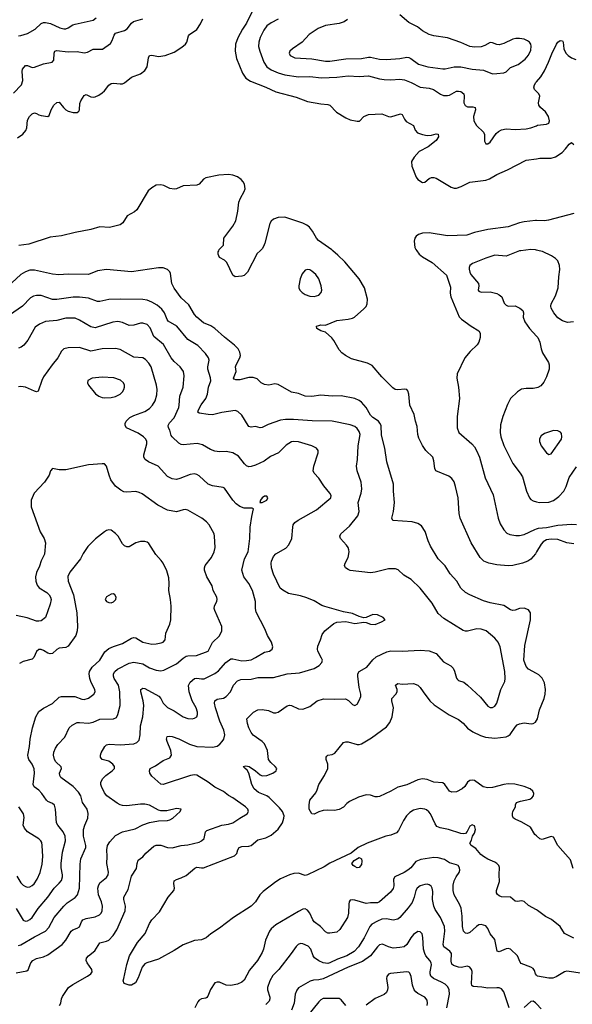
# Model space of a CAD drawing. Header units: inches. Extents: x 501419 to 657765, y 482282 to 547532.
# Tile 167 of 225: x 615420 to 620318, y 513321 to 522048. Entities that reach past the tile are written whole.
import ezdxf

# ---------------------------------------------------------------- set-up
doc = ezdxf.new("R2010")
doc.units = ezdxf.units.IN
doc.header["$MEASUREMENT"] = 0
for name, color, linetype in [('A6511', 7, 'Continuous'), ('A6512', 7, 'Continuous'), ('A6521', 7, 'Continuous'), ('A6522', 7, 'Continuous')]:
    doc.layers.add(name, color=color, linetype=linetype)

msp = doc.modelspace()

# ---------------------------------------------------------------- linework, layer by layer
at = {"layer": 'A6511', "color": 6}
for points, elevation in [([(617551.2, 520000), (617525.1, 519974.9), (617439.2, 519810), (617410, 519781.3), (617390, 519774.9), (617330, 519767.5), (617310, 519782.9), (617256.5, 519896.5), (617236, 519916), (617190, 519940.5), (617178, 519970), (617180, 519990), (617184.1, 520000)], 3300), ([(620000, 517331.2), (619990, 517314.1), (619950, 517265.8), (619924.6, 517250), (619874.9, 517230), (619790, 517208.8), (619750, 517207.4), (619650, 517215.9), (619578.9, 517230), (619534.1, 517250), (619500.4, 517280.4), (619420.7, 517410), (619325.2, 517630), (619315.5, 517670), (619305, 517810), (619283.6, 517910), (619270.5, 517950.5), (619250, 517980.5), (619222.8, 518002.8), (619108, 518050), (619098.8, 518070), (619090, 518138.7), (619080.1, 518170), (619019.1, 518230), (618990, 518274.8), (618958, 518338), (618947.9, 518370), (618942.4, 518442.4), (618927.4, 518490), (618917.1, 518550), (618879.1, 518630), (618868.8, 518728.8), (618859.2, 518759.2), (618850, 518769.1), (618831.9, 518771.9), (618770, 518766.6), (618749, 518770), (618725.7, 518785.7), (618630, 518881.5), (618543.9, 518983.9), (618502.2, 519002.2), (618360.6, 519040.6), (618307.2, 519070), (618274.8, 519094.8), (618250, 519122.2), (618205.4, 519205.4), (618186.7, 519226.8), (618130, 519278.9), (618090, 519291.5), (618054.3, 519310), (618051.8, 519330), (618070, 519338.7), (618090, 519343), (618130, 519341.2), (618230, 519382.4), (618330, 519393.4), (618370, 519403.6), (618387.4, 519412.6), (618470, 519483.9), (618490, 519507), (618499.7, 519530), (618501.3, 519570), (618476.1, 519670), (618430, 519751.8), (618300.3, 519900.3), (618240.7, 519960.7), (618194.4, 520000)], 3300), ([(618938.6, 520000), (618960.6, 519970), (618990, 519946.2), (619076.9, 519896.9), (619203, 519783), (619238.2, 519678.2), (619235.6, 519624.4), (619241.3, 519590), (619315.5, 519415.5), (619334.2, 519394.2), (619421.2, 519330), (619490, 519290.8), (619501.4, 519270), (619502.2, 519230), (619489, 519190), (619473.4, 519166.6), (619412.2, 519107.8), (619364.7, 519050), (619297.3, 518910), (619293.2, 518870), (619309.6, 518790), (619318.3, 518690), (619298, 518530), (619297.8, 518430), (619312.1, 518390), (619426.9, 518290), (619450, 518263.1), (619469.5, 518230), (619494.2, 518170), (619546.4, 517986.4), (619617.5, 517837.5), (619659.9, 517630), (619679, 517579), (619710, 517527.6), (619738.2, 517498.2), (619764.9, 517484.9), (619817.3, 517477.3), (619850, 517477.1), (619890, 517484.5), (619984.5, 517530), (620000, 517535.3)], 3300), ([(619861.8, 520000), (619850, 519998.7), (619730, 519952.6), (619630, 519959.6), (619550, 519935.6), (619432.1, 519887.9), (619410.3, 519869.7), (619402.1, 519850), (619402.4, 519837.6), (619408.7, 519810), (619419.5, 519790), (619486.5, 519710), (619489.2, 519690), (619483, 519650), (619490, 519640.4), (619510, 519633.9), (619590, 519636), (619650, 519619.8), (619670.1, 519610), (619691.7, 519590), (619714.4, 519534.4), (619730, 519516.9), (619750, 519509.1), (619810, 519512.2), (619852.4, 519492.4), (619878.4, 519470), (619884, 519450), (619883.2, 519410), (619895.8, 519370), (619937.7, 519310), (620000, 519243.3)], 3400), ([(620000, 516251.6), (619930, 516292.3), (619910, 516315.7), (619889.2, 516370), (619898.1, 516501.9), (619945.7, 516730), (619947.8, 516790), (619930, 516818.2), (619891.9, 516831.9), (619850, 516829.2), (619810, 516814.7), (619790, 516812.7), (619770, 516818.7), (619710, 516856.4), (619590, 516880.6), (619530, 516898.2), (619409.5, 516949.5), (619372.2, 516970), (619330, 517008.9), (619293.6, 517070), (619235.7, 517135.7), (619190, 517206.2), (619130, 517270.4), (619060.3, 517380.3), (619039, 517430), (619012.6, 517512.6), (618981.6, 517561.6), (618950, 517583), (618897, 517597), (618725.5, 517610), (618716.8, 517630), (618732.3, 517687.7), (618741, 517770), (618731.6, 517870), (618732.4, 517930), (618674.4, 518130), (618656, 518250), (618625.6, 518365.6), (618622.6, 518450), (618613.2, 518473.2), (618599.9, 518490), (618550, 518523.1), (618530, 518542.2), (618490, 518610), (618450, 518658.8), (618430, 518673.6), (618390, 518689.7), (618270, 518713.5), (618190, 518712.1), (618090, 518721.2), (618010, 518708.3), (617950, 518712), (617890, 518735.1), (617830, 518747.6), (617710, 518815.1), (617680.9, 518819.1), (617629.2, 518809.2), (617590, 518814.4), (617560.8, 518830), (617523.9, 518863.9), (617490, 518877.5), (617450, 518876.5), (617370, 518855.2), (617334.4, 518854.4), (617321.1, 518861.1), (617314.8, 518870), (617337.9, 518930), (617333.6, 518970), (617337.6, 518990), (617371.9, 519050), (617376.5, 519070), (617370, 519101.2), (617356.1, 519130), (617324.4, 519164.4), (617235.1, 519235.1), (617150, 519310.2), (617113.3, 519333.3), (617050, 519360.6), (616990, 519411.1), (616970, 519435.9), (616919.3, 519519.3), (616850, 519583.7), (616788.6, 519668.6), (616769.6, 519710), (616757.1, 519797.1), (616750, 519814.3), (616730, 519834.5), (616690, 519848.5), (616650, 519849.6), (616410, 519811.9), (616190, 519832.9), (616110, 519823), (616029.5, 519790.5), (615850, 519793.6), (615766.9, 519786.9), (615710, 519791.8), (615550, 519826.4), (615510, 519826.5), (615470, 519814.4), (615430.4, 519790), (615350, 519716.5)], 3400), ([(620000, 514157.9), (619930, 514197.3), (619891.4, 514231.4), (619870, 514238.3), (619830, 514232.8), (619810, 514234.7), (619770, 514270.4), (619690, 514275), (619670, 514281.7), (619654, 514294), (619644.5, 514310), (619644.6, 514330), (619671.7, 514410), (619668.9, 514470), (619673.3, 514533.3), (619666.8, 514550), (619648.8, 514568.8), (619630, 514582.2), (619570, 514606.1), (619530.6, 514630), (619506.4, 514650), (619461.5, 514701.5), (619420.5, 514730), (619409, 514750), (619424.1, 514775.9), (619432.8, 514810), (619450, 514839.1), (619459.7, 514870), (619455.1, 514895.1), (619450, 514903.1), (619435.6, 514910), (619428.8, 514911.2), (619410, 514899), (619386.5, 514853.5), (619370, 514834.8), (619350, 514831.2), (619330, 514834.5), (619221.6, 514870), (619145.6, 514885.6), (619118.3, 514898.3), (619102, 514922), (619059.8, 515010), (619047.1, 515027.1), (619024.9, 515044.9), (619010, 515051.9), (618970, 515056.3), (618910, 515042), (618878, 515022), (618848, 514992), (618821.9, 514950), (618778.3, 514861.7), (618758.2, 514841.8), (618710, 514819.8), (618665.5, 514810), (618499.3, 514750), (618421.1, 514710), (618358.7, 514661.3), (618170, 514573.1), (618119.2, 514540.8), (617970, 514467.1), (617950, 514462.9), (617890, 514482.5), (617850, 514481.4), (617810, 514469.3), (617730, 514432.1), (617690, 514407.3), (617577.7, 514322.3), (617549.2, 514290), (617509.4, 514230), (617470.1, 514190), (617316.2, 514090), (617190, 513994.5), (617114.3, 513945.7), (617073.2, 513910), (617030, 513891.6), (616970, 513886), (616870, 513847.5), (616790, 513796.9), (616650, 513719.9), (616546.5, 513690), (616530, 513679.9), (616504.2, 513650), (616470, 513556.4), (616445.7, 513510), (616409.8, 513489.8), (616389, 513490), (616346.2, 513506.2), (616338.2, 513530), (616341.7, 513550), (616370, 513673.8), (616394.5, 513750), (616464.3, 513870), (616531.6, 513950), (616570, 514036), (616590, 514069.5), (616658.7, 514141.3), (616734.9, 514270), (616786.5, 514330), (616791.9, 514350), (616787.1, 514392.9), (616790, 514416), (616810, 514428.4), (616850, 514441), (616896, 514464), (616970.9, 514529.1), (616990, 514535.3), (617030, 514529.3), (617050, 514530.9), (617322.3, 514637.7), (617343.7, 514656.3), (617352.9, 514690), (617364.8, 514710), (617390, 514720.2), (617450, 514722.6), (617470, 514729.4), (617530, 514777.3), (617602.4, 514797.6), (617650, 514820.3), (617710, 514873), (617747.6, 514930), (617761.5, 514970), (617763, 514990), (617749.2, 515030), (617722.3, 515062.3), (617630, 515153.6), (617608.9, 515168.9), (617537.8, 515197.7), (617498.2, 515230), (617476.8, 515270), (617450.4, 515370.4), (617435.7, 515395.7), (617417.1, 515410), (617401.8, 515430), (617424.2, 515435.8), (617452.2, 515430), (617510, 515391.1), (617550, 515354.3), (617570, 515345.3), (617608.9, 515350), (617663.9, 515370), (617693.7, 515390), (617696.6, 515403.4), (617697.8, 515410), (617685, 515430), (617644.2, 515464.2), (617625.2, 515490), (617615.7, 515570), (617589.6, 515629.6), (617570, 515651.6), (617487.7, 515707.7), (617470.9, 515730), (617451.5, 515770), (617438, 515810), (617434.3, 515850), (617492.8, 515910), (617530, 515930.1), (617570, 515934.7), (617624, 515924), (617670, 515905.4), (617690, 515903.8), (617710, 515910.5), (617790, 515965.4), (617810, 515971), (617830, 515968.4), (617890, 515938.9), (617930, 515938.3), (617990, 515959.9), (618055.6, 516010), (618112.6, 516027.4), (618210, 516024.6), (618308.2, 516028.2), (618334.8, 516014.8), (618370, 515977.3), (618391.4, 515968.6), (618410, 515980.2), (618430, 516013.8), (618442.3, 516050), (618442.4, 516070), (618427.6, 516130), (618416.3, 516230), (618418.1, 516250), (618428.2, 516270), (618497.8, 516310), (618550, 516374.8), (618579.6, 516400.4), (618675.2, 516444.8), (618710, 516455.2), (618810, 516451.3), (618970, 516461), (619050, 516453.1), (619110, 516430.6), (619176.3, 516356.3), (619239.6, 516319.6), (619260.9, 516300.9), (619274.9, 516274.9), (619290, 516212.8), (619300.5, 516200.5), (619310, 516192.3), (619354.8, 516174.8), (619390, 516150.1), (619503, 516043), (619570, 515963.1), (619590, 515952.3), (619610, 515951.9), (619630, 515962.4), (619647.8, 515990), (619684.8, 516110), (619718.4, 516181.6), (619723.7, 516210), (619718.2, 516270), (619678.4, 516490), (619661.6, 516530), (619630, 516566.8), (619553.3, 516630), (619510, 516647.3), (619470, 516647.6), (619390, 516626.8), (619370, 516627.6), (619350, 516635), (619179.4, 516739.4), (619130, 516786), (619077, 516877), (618969.5, 517010), (618890, 517087.5), (618825.2, 517125.2), (618772.8, 517172.8), (618750, 517179.6), (618690, 517179.7), (618570, 517151), (618530, 517146.5), (618350, 517166.3), (618330, 517173.9), (618308.1, 517190), (618299.9, 517210), (618304.6, 517230), (618330, 517281.5), (618338.9, 517330), (618337.9, 517350), (618331.1, 517370), (618317, 517390), (618263.7, 517450), (618258.2, 517470), (618265.3, 517490), (618342.5, 517557.5), (618418, 517650), (618429.2, 517690), (618420.2, 517770), (618445.3, 517850), (618450.9, 517890), (618446.2, 517950), (618411.6, 518050), (618404.6, 518090), (618414.5, 518150), (618418.7, 518270), (618437.3, 518370), (618430, 518397.6), (618410, 518424.6), (618390, 518441.2), (618350, 518458.2), (618190, 518488.2), (618011, 518491), (617845.2, 518505.2), (617774.8, 518505.2), (617730, 518498.7), (617620.9, 518459.1), (617570, 518433.5), (617550, 518430.4), (617510, 518442), (617470, 518436.6), (617450, 518442.5), (617443.4, 518450), (617390, 518544), (617354.3, 518574.3), (617330, 518583), (617210, 518567.3), (617130, 518546.8), (617090, 518547.3), (617010, 518559.6), (616999.9, 518570), (617003.8, 518590), (617027, 518633), (617070, 518690.1), (617085, 518730), (617093.5, 518790), (617113, 518847), (617112.2, 518872.2), (617087.6, 518950), (617087.8, 518972.2), (617099.3, 519030), (617094.5, 519050), (617067.1, 519090), (616998.9, 519158.9), (616910, 519214.5), (616812.1, 519332.1), (616736.6, 519376.6), (616726.2, 519390), (616703, 519450), (616681, 519481), (616637.3, 519517.3), (616590, 519545.4), (616550, 519560.6), (616510, 519567.5), (616310, 519570.8), (616210, 519567.4), (616130, 519549.3), (616110, 519551.1), (616030, 519579.3), (615950, 519589.8), (615892.3, 519587.7), (615750, 519569.2), (615710, 519568.1), (615610, 519601.8), (615570, 519604.6), (615542.4, 519597.6), (615516.7, 519583.3), (615446.1, 519510), (615330, 519429.2)], 3500), ([(615773.3, 513310), (615784.2, 513330), (615790.4, 513370), (615798.1, 513390), (615851.9, 513470), (615890, 513497.9), (616019.9, 513570), (616048.9, 513591.1), (616061.3, 513610), (616059.2, 513630), (616017.7, 513690), (616009.9, 513710), (616013.1, 513730), (616028.7, 513750), (616085.7, 513794.3), (616130, 513866.9), (616190, 513880.7), (616210, 513890.6), (616247.9, 513930), (616280.3, 513979.8), (616355.9, 514150), (616357.6, 514190), (616341.6, 514250), (616342.1, 514270), (616380.7, 514339.3), (616410, 514456.6), (616454.4, 514525.6), (616459.8, 514570), (616470, 514598.2), (616510.8, 514629.2), (616538.9, 514661.1), (616610, 514721.2), (616630, 514730.3), (616670, 514731.1), (616730, 514710.5), (616770, 514707.7), (616850, 514727.5), (616910, 514734.6), (617010, 514759.2), (617031.9, 514770), (617054.4, 514790), (617067.6, 514850), (617079.3, 514860.7), (617210, 514909.1), (617270, 514916.7), (617310, 514928.6), (617370, 514971.5), (617435.1, 515010), (617446.6, 515030), (617440.5, 515050), (617420.5, 515070), (617310, 515150), (617270, 515172.9), (617226.9, 515206.9), (617150, 515245.7), (617090.8, 515290), (616990, 515352.3), (616970, 515356.1), (616934.3, 515350), (616690, 515268.8), (616670, 515271.3), (616590, 515342), (616573.7, 515370), (616569.4, 515390.6), (616575, 515410), (616624.9, 515435.1), (616690, 515481.8), (616750, 515504.6), (616766.1, 515530), (616759.6, 515570), (616726.7, 515650), (616722.2, 515670), (616726.3, 515693.7), (616750, 515698.8), (616770, 515695.9), (616830, 515674), (616925.9, 515625.9), (616990, 515606.5), (617130, 515599.8), (617170, 515608.6), (617193.7, 515626.2), (617214.8, 515650), (617227.7, 515672.3), (617236.8, 515710), (617230, 515750), (617194.7, 515830), (617155, 515950), (617145.7, 515990), (617149.5, 516010), (617170, 516024.8), (617224.8, 516035.2), (617251, 516050), (617289.2, 516090), (617314.6, 516150), (617350, 516187.9), (617380, 516199.9), (617470, 516201.7), (617530, 516216.7), (617670, 516216.3), (617790, 516249.8), (617899.9, 516260.1), (618030, 516297.4), (618075.4, 516324.6), (618099, 516350), (618102.2, 516370), (618096.1, 516390), (618063.4, 516450), (618058.8, 516470), (618063.3, 516496.7), (618086.7, 516550), (618101.4, 516598.6), (618124.6, 516630), (618203.8, 516696.2), (618230, 516707.5), (618310, 516714.8), (618390, 516696.6), (618470, 516708.2), (618490, 516705), (618530, 516688.9), (618570, 516687.7), (618627, 516710), (618657.7, 516730), (618640.4, 516750), (618590, 516771.6), (618550, 516775.5), (618490, 516748.7), (618470, 516745.1), (618430, 516756.8), (618370, 516784), (618290, 516800.8), (618125.6, 516845.6), (618097, 516857), (618030, 516896.6), (617963.7, 516923.7), (617910, 516942.5), (617802.1, 516962), (617751.2, 516991.2), (617729.7, 517009.7), (617670, 517133.4), (617650.6, 517190), (617647.3, 517230), (617651.1, 517250), (617668.3, 517290), (617690, 517313.5), (617777.6, 517362.4), (617805.9, 517394.1), (617831.1, 517450), (617839.4, 517550), (617844.6, 517570), (617857.1, 517590), (617887, 517613), (618050, 517702.6), (618176.4, 517810), (618179.1, 517830), (618169.5, 517850), (618115.2, 517915.2), (618070, 517984.6), (618031.2, 518030), (618022.1, 518050), (618027.4, 518090), (618066.2, 518210), (618065.3, 518230), (618050.5, 518250), (618010.4, 518270.4), (617890, 518306.1), (617850, 518310.6), (617830, 518307.1), (617782, 518278), (617712.5, 518207.5), (617642.4, 518177.6), (617586.5, 518133.5), (617510, 518098.5), (617470, 518086.5), (617450, 518085.5), (617430, 518092.7), (617412.4, 518110), (617360.1, 518180.1), (617310, 518208.1), (617250, 518220.1), (617190, 518219), (617150, 518223.4), (617110, 518238.1), (617039.1, 518279.1), (616992.7, 518292.7), (616870, 518279.6), (616850, 518282.4), (616830, 518294.3), (616771.1, 518350), (616762.8, 518362.8), (616750.3, 518410), (616739.5, 518430), (616736.9, 518450), (616746.6, 518473.4), (616790, 518519.2), (616829.3, 518610), (616834.3, 518630), (616838.4, 518710), (616868.5, 518790), (616877.1, 518890), (616871, 518930), (616843.5, 518970), (616790, 519017), (616760.9, 519050), (616695.5, 519170), (616610, 519240.7), (616577.4, 519317.4), (616550, 519345.6), (616510, 519358.4), (616490, 519357.4), (616430, 519339.1), (616390, 519336.7), (616330, 519364.9), (616290, 519372.5), (616246.6, 519366.6), (616090, 519317.9), (616050, 519325.6), (615950, 519386), (615910, 519401.4), (615830, 519402.6), (615750, 519381.7), (615647.7, 519372.3), (615595.9, 519350), (615558.3, 519321.7), (615491.4, 519208.6), (615455.6, 519164.4), (615433.3, 519146.7), (615410, 519137.4)], 3600), ([(615390, 513599.4), (615481.9, 513618.1), (615493.8, 513626.2), (615519, 513690), (615537.1, 513710), (615570, 513727.2), (615630, 513743.1), (615670, 513760.9), (615795.3, 513850), (615830, 513890), (615876.7, 513970), (615890, 513982.2), (615930, 513996.6), (615950, 514008.8), (615967.4, 514052.6), (615979.6, 514070), (616010, 514082.4), (616090, 514095.2), (616127.4, 514112.6), (616142.7, 514130), (616151.3, 514148.7), (616155, 514190), (616143.8, 514230), (616117.8, 514290), (616113.8, 514350), (616117.1, 514370), (616130, 514398.2), (616190, 514444.7), (616205, 514470), (616208.3, 514491.7), (616193.2, 514570), (616195.9, 514630), (616192.1, 514690), (616199.3, 514730), (616217.8, 514762.2), (616270, 514815.8), (616330, 514849.1), (616444.5, 514875.6), (616510, 514912.2), (616570, 514932.9), (616650, 514948.4), (616730, 514950.1), (616750, 514954.6), (616778.2, 514970), (616842.8, 515030), (616849.6, 515050), (616810, 515056.7), (616723.2, 515036.8), (616670, 515035.1), (616650, 515040.8), (616570, 515085.5), (616530, 515094.8), (616490, 515094.7), (616370, 515079), (616330, 515081.7), (616310, 515087.7), (616282.6, 515102.6), (616192.4, 515170), (616170, 515195.9), (616144.4, 515250), (616139, 515270), (616139.9, 515290), (616156.5, 515323.5), (616182.6, 515350), (616240.2, 515390), (616260.6, 515410), (616260.6, 515430), (616245.9, 515450), (616210, 515475.6), (616151.6, 515491.6), (616136.3, 515510), (616135.9, 515530), (616142.2, 515550), (616174.7, 515605.3), (616190, 515619.4), (616213, 515627), (616310, 515621.5), (616430.1, 515629.9), (616459.1, 515640.9), (616477.4, 515662.6), (616487.3, 515710), (616491.3, 515790), (616512.3, 515870), (616519, 515970), (616514.4, 516010), (616492.1, 516090), (616494.8, 516110), (616510, 516122.9), (616530, 516119.4), (616652.4, 516052.4), (616671.9, 516031.9), (616692.8, 515990), (616730, 515952.9), (616790, 515921.6), (616870, 515869.6), (616910, 515855.3), (616947.4, 515852.6), (616970, 515856.4), (616990, 515870.2), (616996.9, 515890), (616996.5, 515910), (616983.1, 515950), (616949.8, 516010), (616920.9, 516090), (616914.5, 516145.5), (616930, 516174.9), (616970, 516208), (616990, 516211.7), (617030, 516205), (617053.4, 516206.6), (617148.3, 516251.6), (617182.2, 516277.8), (617245.5, 516350), (617290, 516381.8), (617310, 516384.2), (617390, 516365.7), (617430, 516367.2), (617470, 516375.5), (617510, 516393.7), (617590, 516443.4), (617633.5, 516450), (617657.3, 516470), (617662.5, 516490), (617652.2, 516530), (617616.6, 516590), (617592, 516650), (617517.1, 516797.1), (617509.4, 516830), (617508.3, 516890), (617483.3, 516990), (617451.2, 517050), (617406.2, 517110), (617387.9, 517170), (617412.5, 517270), (617445, 517330), (617458.5, 517450), (617462.1, 517550), (617476.3, 517643.7), (617493.1, 517713.1), (617479.3, 517719.3), (617410, 517719.4), (617370, 517734.4), (617338.1, 517758.1), (617310, 517788), (617235.4, 517895.4), (617222.3, 517902.3), (617130, 517916), (617090.5, 517930.5), (617010, 518006.1), (616990, 518018.1), (616970, 518022.9), (616930, 518017.6), (616839.5, 517980.5), (616810, 517972.9), (616770, 517977), (616730, 518000.3), (616646.5, 518090), (616561.2, 518130), (616531.9, 518150), (616521, 518170), (616519.6, 518190), (616545.7, 518290), (616546.2, 518310), (616538.2, 518330), (616518.2, 518350), (616470, 518382.1), (616367.2, 518430), (616354.2, 518450), (616355.6, 518470), (616364, 518490), (616396.9, 518523.1), (616430, 518539.8), (616530, 518575.4), (616570, 518601.5), (616597.5, 518630), (616620.9, 518670), (616636, 518724), (616638, 518770), (616632.5, 518810), (616585.4, 518970), (616564.9, 519004.9), (616536.2, 519036.2), (616510, 519050.9), (616430, 519055.9), (616310, 519123.5), (616270, 519134.9), (616150, 519130), (616050, 519111.1), (615950, 519141), (615850, 519139.3), (615811, 519130), (615790.6, 519110), (615757.9, 519050), (615707.5, 518990), (615630, 518882.4), (615614.8, 518850), (615584.8, 518755.2), (615570, 518750.6), (615550, 518754.1), (615470, 518790.5), (615430, 518797.4), (615410, 518793.4)], 3700), ([(620000, 518785.8), (619970, 518779.7), (619910, 518778.7), (619868.3, 518771.7), (619830.9, 518749.1), (619770.8, 518689.2), (619741.9, 518638.1), (619701.2, 518530), (619681.9, 518458.1), (619679.5, 518390), (619683.2, 518350), (619710, 518275), (619790, 518112.8), (619854.7, 518030), (619875.7, 517995.7), (619910.8, 517870), (619938.2, 517810), (619950, 517796.2), (619970, 517783.6), (620000, 517775.5)], 3400), ([(615410, 513842.2), (615430, 513847.2), (615550, 513918.7), (615650, 513970), (615678, 514002), (615725.3, 514090), (615810, 514190), (615840.5, 514219.5), (615912.8, 514267.2), (615933.2, 514290), (615950.5, 514350), (615956.4, 514563.6), (615962.3, 514610), (616005.1, 514710), (616004.8, 514730), (615986.8, 514810), (615986.4, 514870), (615996.7, 514910), (616022.3, 514970), (616026.6, 515013.4), (616016.9, 515050), (615976.9, 515110), (615960.6, 515170), (615942.4, 515202.4), (615892.9, 515250), (615785.3, 515330), (615774.1, 515350), (615773.6, 515370), (615789.9, 515410), (615786.7, 515426.7), (615740.6, 515470), (615729.2, 515490), (615719.8, 515530), (615722.9, 515557.1), (615735.7, 515590), (615757.5, 515622.5), (615819.8, 515690), (615857.4, 515770), (615884.8, 515795.2), (615930, 515817.6), (615950, 515820), (616030, 515813.7), (616070, 515822.4), (616130, 515847.8), (616249.9, 515850.1), (616276.5, 515863.5), (616289, 515891), (616310, 515970), (616308.4, 516090), (616295.1, 516150), (616257.4, 516210), (616250, 516230), (616251.9, 516250), (616263.5, 516270), (616287.6, 516290), (616390, 516344), (616430, 516353.2), (616510, 516339.3), (616570, 516302.7), (616630, 516283.1), (616670, 516278), (616696.4, 516283.6), (616810, 516340), (616869, 516390), (616894.7, 516405.3), (616910, 516410.9), (616987.7, 516412.3), (617088.8, 516451.2), (617130, 516528.1), (617190, 516585.5), (617210.3, 516630), (617210.9, 516670), (617149.6, 516810), (617144.9, 516830), (617147.3, 516850), (617166, 516894), (617169.2, 516910), (617165.6, 516930), (617133.8, 516990), (617124.3, 517030), (617079.5, 517110), (617058.8, 517170), (617056.8, 517190), (617063, 517210), (617119.3, 517280.7), (617143.3, 517330), (617153.4, 517370), (617147.4, 517470), (617142.3, 517490), (617098.3, 517570), (617075.8, 517595.8), (617033.4, 517630), (616910, 517701.5), (616890, 517705.1), (616870, 517702.6), (616810, 517686.8), (616730, 517700.9), (616643.6, 517743.6), (616504.3, 517844.3), (616478.5, 517858.5), (616450, 517865.7), (616370, 517858.9), (616343.9, 517863.9), (616316.5, 517876.5), (616270, 517913.1), (616228.8, 517968.8), (616211.5, 518010), (616189.9, 518089.9), (616170, 518109.9), (616150, 518112.7), (616030, 518101.5), (615830, 518058.8), (615770, 518057), (615710, 518068.6), (615692.4, 518050), (615679.8, 518010), (615640.9, 517950), (615547.6, 517850), (615522.6, 517790), (615521.8, 517730), (615602.3, 517510), (615635.5, 517450), (615648.4, 517410), (615638.5, 517310), (615609.7, 517250.3), (615596.5, 517203.5), (615570, 517147.3), (615561.3, 517110), (615562.1, 517070), (615575.5, 517035.5), (615592.7, 517012.7), (615659.5, 516970), (615682.1, 516950), (615693.9, 516930), (615697.5, 516910), (615690, 516868.5), (615649.2, 516750.8), (615610, 516720.8), (615590, 516715.6), (615570, 516717.6), (615485.5, 516745.5), (615390, 516766)], 3800), ([(615388.3, 514170), (615450, 514065.9), (615470, 514056.8), (615490, 514060.6), (615510, 514071.3), (615530, 514090.4), (615583.2, 514170), (615668, 514270), (615724.1, 514350), (615770, 514393.7), (615790, 514419.5), (615800.1, 514450), (615800.3, 514470), (615787.3, 514530), (615787, 514570), (615798.9, 514670), (615824.9, 514770), (615821.4, 514810), (615806.1, 514850), (615757.1, 514910), (615747.4, 514930), (615737.9, 515050), (615727.2, 515087.2), (615710, 515102.2), (615670, 515119.4), (615657.2, 515130), (615617, 515190), (615590, 515218.1), (615549.2, 515249.2), (615538.1, 515270), (615552.4, 515370), (615548.8, 515408.8), (615530.6, 515450), (615501.4, 515490), (615493.6, 515510), (615492.7, 515530), (615507.1, 515607.1), (615512.8, 515670), (615534, 515770), (615562.9, 515870), (615590, 515916.1), (615630, 515946.7), (615710, 515987.4), (615770, 516043), (615790, 516049), (615908.5, 516048.5), (615970, 516024.8), (615990, 516022.5), (616030, 516035.1), (616078, 516070), (616087.6, 516090), (616086.8, 516110), (616053.7, 516173.7), (616040.2, 516210), (616035.3, 516250), (616039.1, 516270), (616063.6, 516310), (616129.6, 516370.4), (616175.5, 516444.5), (616210, 516475.2), (616250, 516493.4), (616330, 516519.1), (616410, 516566.5), (616430, 516572.8), (616450, 516569.3), (616511, 516530), (616590, 516514.3), (616630, 516515.9), (616673.8, 516526.2), (616690, 516532), (616708, 516550), (616714.3, 516610), (616750.5, 516690), (616760.2, 516730), (616760.9, 516850), (616755.7, 516910), (616741.2, 516990), (616745.4, 517050), (616741.7, 517101.7), (616723.4, 517163.4), (616690.3, 517230.3), (616674.4, 517254.4), (616626.3, 517306.3), (616564.9, 517404.9), (616550, 517416.9), (616530, 517423.9), (616490, 517424.4), (616450, 517410.4), (616390, 517375.3), (616370, 517375.9), (616350, 517385), (616330, 517401.9), (616291.7, 517470), (616270, 517495.3), (616230, 517522.3), (616210, 517526.4), (616190, 517521.6), (616170, 517509.9), (616092.4, 517447.6), (616022.6, 517377.4), (615982.4, 517317.6), (615958.2, 517270), (615863.4, 517150), (615847.9, 517112.1), (615849.1, 517070), (615895.3, 516950), (615927.7, 516790), (615931.4, 516670), (615928.5, 516630), (615918.3, 516590), (615850, 516494.5), (615830, 516482.1), (615770, 516477.4), (615750, 516466.7), (615710, 516431), (615690, 516426.2), (615670, 516431.8), (615630, 516457.6), (615610, 516464.9), (615590, 516464.5), (615570, 516449.1), (615544.2, 516395.8), (615530, 516381.5), (615450, 516360.5), (615417.2, 516342.8)], 3900), ([(620000, 514813.8), (619986.3, 514826.3), (619946.7, 514890), (619870, 514934.5), (619810, 514961.9), (619794.9, 514974.9), (619788.1, 514990), (619786.4, 515013.6), (619790.9, 515030), (619814.2, 515070), (619814.2, 515090), (619824.2, 515110), (619857.9, 515122.1), (619939.9, 515140.1), (619957.7, 515150), (619975, 515170), (619977.4, 515190), (619968.2, 515210), (619944.7, 515230), (619892.1, 515252.1), (619808.9, 515271.1), (619750, 515275.7), (619709.8, 515270.2), (619610, 515242.3), (619570, 515238.2), (619528.3, 515248.3), (619450, 515303.7), (619430, 515308.3), (619410, 515304.6), (619390.2, 515290), (619363.9, 515250), (619341.5, 515230), (619290, 515205.3), (619250, 515200.1), (619229.7, 515209.7), (619187.9, 515267.9), (619170, 515283.2), (619090.8, 515290.8), (619030, 515314.6), (618990, 515319.3), (618950, 515310.6), (618850, 515265.8), (618770, 515246.7), (618708.1, 515210), (618610, 515163.4), (618590, 515158.5), (618570, 515160.6), (618530, 515174.7), (618490, 515178.9), (618422.7, 515157.3), (618341.6, 515118.4), (618319, 515101), (618290, 515069.4), (618250, 515046.8), (618210, 515038.4), (618150, 515042.6), (618110, 515039.3), (618070, 515026.2), (618030, 515004.8), (618010, 515008), (617986.7, 515050), (617984.5, 515090), (617989.9, 515130), (618043.3, 515196.7), (618057, 515223), (618071.7, 515270), (618121.7, 515350), (618149.9, 515410), (618151.7, 515450), (618136.8, 515490), (618136.2, 515510), (618140.9, 515519.1), (618150, 515527.9), (618190, 515535.5), (618212.8, 515547.2), (618290, 515641.8), (618310, 515648.4), (618330, 515647.2), (618410, 515623.8), (618430, 515624.2), (618450, 515631), (618536.9, 515683.1), (618670, 515779.3), (618700.2, 515819.8), (618720.1, 515870), (618732, 515950), (618717.1, 516010), (618718.3, 516030), (618754.5, 516070), (618764.7, 516090), (618765.8, 516110), (618749.9, 516150), (618770, 516164.4), (618810, 516158.5), (618910, 516163.6), (618950, 516150.5), (618970.1, 516130), (618994.7, 516090), (619056.1, 516010), (619094, 515974), (619227.1, 515887.1), (619310, 515844.6), (619350, 515811.9), (619389.1, 515769.1), (619434.9, 515734.9), (619502.6, 515702.6), (619547.4, 515687.4), (619630, 515680.7), (619730, 515691.3), (619750, 515699.9), (619766.2, 515713.8), (619810, 515777.4), (619830, 515797), (619850, 515808.3), (619890, 515814.5), (619954.2, 515805.8), (619971.2, 515808.8), (619990, 515821.5), (620000, 515836.4)], 3400), ([(615395.4, 514455.4), (615430, 514397.3), (615450, 514376.3), (615470, 514364.1), (615490, 514358.7), (615510, 514361.2), (615530, 514372.6), (615546.9, 514390), (615574.2, 514430), (615600.5, 514490), (615617.8, 514562.2), (615624.1, 514630), (615620.2, 514730), (615615.1, 514755.1), (615607.6, 514770), (615588.3, 514788.3), (615490, 514849.5), (615462.2, 514882.2), (615451.1, 514910), (615458, 514978), (615452.4, 515010), (615413, 515070)], 4000), ([(620000, 513580.2), (619990.4, 513590), (619982.1, 513622.1), (619970, 513639.1), (619950, 513650.8), (619863.8, 513683.8), (619854.3, 513694.3), (619831, 513751), (619770, 513809.9), (619750, 513816.5), (619730, 513813.4), (619670, 513784.8), (619652, 513792), (619630, 513895.8), (619590, 513945), (619570, 513994.2), (619550, 514015.4), (619510, 514027.8), (619490, 514024.3), (619468, 514012), (619410, 513958.3), (619390, 513949.6), (619370, 513952.9), (619353.6, 513970), (619343.1, 514010), (619342.2, 514102.2), (619332.5, 514172.5), (619317.8, 514210), (619270, 514290), (619261, 514330), (619262.5, 514377.5), (619270, 514415.9), (619288.1, 514451.9), (619316, 514490), (619320.9, 514510), (619317.9, 514530), (619304.6, 514550), (619290, 514558.4), (619230, 514575.1), (619183.9, 514603.9), (619130, 514619.3), (619090, 514622.6), (618975.2, 514604.8), (618930, 514586.9), (618885.3, 514530), (618861, 514510), (618828.6, 514490), (618743.6, 514450), (618733.5, 514430), (618735.8, 514370), (618730, 514347), (618705, 514315), (618610, 514227.9), (618590, 514220.1), (618530, 514221.4), (618490, 514215.9), (618390, 514245.4), (618370, 514248.3), (618350, 514244.6), (618340.7, 514230), (618336.1, 514210), (618333.8, 514130), (618326, 514090), (618257.1, 513982.9), (618230, 513961.8), (618170, 513951.3), (618150, 513952.8), (618130, 513962.7), (618085.6, 514010), (618031.2, 514051.1), (618017.4, 514070), (617990, 514130), (617970, 514155.9), (617950, 514166.5), (617930, 514164.2), (617890, 514144.3), (617690, 514024.2), (617649, 513991), (617633.3, 513970), (617597.2, 513890), (617581.4, 513810), (617570, 513779.9), (617526.1, 513710), (617456.4, 513623.6), (617410, 513535), (617390, 513516), (617350, 513500.3), (617290, 513488.5), (617250, 513491.8), (617190, 513516), (617170, 513518.6), (617150, 513510.4), (617110, 513450.8), (617087.3, 513392.7), (617078.5, 513381.5), (617070, 513374.9), (617030, 513369.9), (617010, 513358.8), (616997.4, 513342.6), (616971.2, 513290)], 3600), ([(619756.8, 513290), (619711.5, 513431.5), (619690, 513459.3), (619670, 513466.7), (619650, 513467.5), (619570, 513463.2), (619514.3, 513474.3), (619439.7, 513479.7), (619428.3, 513488.3), (619425.2, 513505.2), (619430.4, 513610.4), (619424, 513630), (619410, 513649.4), (619390, 513658.3), (619332.7, 513647.3), (619310, 513649.2), (619265.3, 513665.3), (619250, 513677.5), (619244.1, 513704.1), (619246.6, 513770), (619231.9, 513791.9), (619180.4, 513830), (619172.4, 513850), (619187.5, 513970), (619184.2, 514010), (619149.4, 514090), (619102.2, 514162.2), (619089.3, 514190), (619077.8, 514250), (619082.1, 514322.1), (619076.7, 514350), (619066.9, 514366.9), (619050, 514381.3), (619030, 514385.8), (619010, 514383.5), (618969.9, 514370.1), (618941.4, 514350), (618929.4, 514330), (618917.5, 514270), (618897.4, 514222.6), (618864.3, 514175.7), (618790, 514090.2), (618770, 514076.8), (618730, 514067.1), (618670, 514077.5), (618630, 514075.7), (618590, 514058.8), (618541.8, 514030), (618524.2, 514010), (618473.4, 513910), (618423.4, 513830), (618385.3, 513790), (618320.5, 513750), (618237.6, 513722.4), (618170, 513687.9), (618150, 513683.8), (618110, 513689), (618070, 513706.1), (618033.3, 513733.3), (618022.3, 513750), (618000.5, 513810), (617976.8, 513836.8), (617930, 513858.4), (617910, 513859.2), (617888.7, 513851.3), (617870, 513833.7), (617826.1, 513770), (617717.1, 513630), (617663.8, 513576.2), (617636.6, 513530), (617616.7, 513470), (617617.2, 513450), (617635.5, 513384.5), (617637.2, 513370), (617631.8, 513348.2), (617600.7, 513319.3)], 3700), ([(619205.8, 513290), (619229.6, 513410), (619227.4, 513450), (619214.9, 513474.9), (619190, 513498.6), (619158.2, 513518.2), (619088.4, 513548.4), (619064.5, 513570), (619057, 513590), (619057, 513610), (619069.1, 513670), (619066.9, 513690), (619055.4, 513710), (619020.2, 513750), (619009.6, 513770), (619000, 513810), (618994.1, 513914.1), (618986.8, 513946.8), (618970, 513964.4), (618950, 513965.8), (618910, 513939.4), (618885.5, 513910), (618850.6, 513850), (618828.2, 513831.8), (618790, 513823.2), (618730, 513819), (618690, 513829.9), (618635.3, 513855.3), (618610, 513849.3), (618590, 513831.1), (618528.9, 513751.1), (618458.4, 513701.6), (618330.7, 513650.7), (618110, 513547.2), (618070, 513538.5), (618024.3, 513535.7), (617993, 513527), (617891.8, 513468.2), (617875.1, 513444.9), (617861.7, 513410), (617853.5, 513330), (617830, 513269.6)], 3800), ([(619030.4, 513310), (619033.4, 513330), (619030, 513357.6), (619010, 513384), (618950, 513416), (618930, 513431.4), (618916.7, 513450), (618900.5, 513490), (618888.9, 513568.9), (618877.9, 513597.9), (618870, 513606.1), (618850, 513608.6), (618706, 513594), (618690, 513588.4), (618672.7, 513567.3), (618671.2, 513550), (618682.1, 513470), (618680.5, 513450), (618670, 513424.5), (618650, 513406.8), (618570, 513372.7), (618490, 513313.7)], 3900), ([(618310, 513309.4), (618270, 513361.1), (618251.4, 513371.4), (618233.8, 513373.8), (618110, 513371.3), (618090, 513360.9), (618070, 513342.7), (617970, 513217.8)], 3900), ([(620000, 513324.4), (619990, 513335.1), (619970, 513347.7), (619950, 513345.6), (619890, 513292.3)], 3700)]:
    msp.add_lwpolyline(points, dxfattribs=dict(at, elevation=elevation))
for points, elevation in [([(617970, 519834.2), (617950, 519828.6), (617924.3, 519795.7), (617905.4, 519750), (617893.3, 519690), (617894, 519670), (617902.7, 519650), (617923.1, 519630), (617950, 519612.7), (617990, 519597), (618030, 519595.3), (618070, 519607.4), (618092.4, 519630), (618098.2, 519650), (618092.4, 519690), (618071.9, 519751.9), (618044.2, 519790), (618010, 519819.5), (617990, 519830.3)], 3400), ([(616150, 518880.5), (616061.1, 518870), (616024, 518850), (616021, 518830), (616029.6, 518810), (616092.4, 518732.4), (616120.1, 518710), (616150, 518698.1), (616170, 518695.3), (616230, 518699.1), (616270, 518707.8), (616310.7, 518730), (616331.4, 518750), (616344.2, 518770), (616349.9, 518790), (616348.7, 518810), (616339.9, 518830), (616313.3, 518853.3), (616253.5, 518873.5)], 3800), ([(617590, 517825.7), (617568.2, 517810), (617554.9, 517790), (617548.5, 517770), (617570, 517767.8), (617610, 517790.4), (617619.3, 517810), (617610, 517824.7)], 3700), ([(616250, 516958.7), (616230, 516957), (616190, 516931.1), (616178.5, 516910), (616189.2, 516890), (616210, 516881.2), (616230, 516880.7), (616250, 516887.6), (616272.6, 516910), (616275.4, 516930), (616263.7, 516950)], 4000), ([(618410, 514531.1), (618390, 514541.3), (618376, 514550), (618363.4, 514570), (618383.2, 514596.8), (618430, 514622.6), (618450, 514611), (618453.2, 514590), (618450, 514558.7), (618430, 514534.3)], 3500)]:
    msp.add_lwpolyline(points, close=True, dxfattribs=dict(at, elevation=elevation))
at = {"layer": 'A6512', "color": 6}
for points, elevation in [([(617490, 522136.9), (617430, 522017.8), (617395.2, 521964.8), (617353.4, 521886.6), (617333.9, 521830), (617329.1, 521770), (617342.4, 521702.4), (617394.5, 521574.5), (617424.9, 521530), (617464.2, 521504.2), (617600.1, 521450), (617689.1, 521409.1), (617870, 521361.2), (617970, 521322.7), (618090, 521302.2), (618150, 521297.5), (618170, 521289.1), (618228.8, 521228.9), (618310, 521176.9), (618350, 521160.7), (618412.1, 521147.9), (618432.5, 521147.5), (618470, 521190.8), (618511.8, 521208.2), (618630, 521212.2), (618690, 521189.1), (618710, 521186), (618793.9, 521213.9), (618810, 521206.1), (618830, 521167.5), (618846.6, 521146.6), (618910.4, 521110.4), (618924.3, 521070), (618946.4, 521046.4), (618990, 521028.8), (619030, 521022.1), (619070, 521024.2), (619110, 521037.2), (619130, 521032.8), (619131.5, 521010), (619110, 520978.4), (619039.5, 520920.5), (618959.7, 520880.3), (618916, 520830), (618892.9, 520790), (618895.3, 520750), (618932.7, 520652.7), (618950, 520631.6), (618990, 520605.4), (619010, 520606.5), (619050, 520639.6), (619069.9, 520650.1), (619090, 520650.1), (619110, 520642.6), (619243.4, 520563.4), (619270, 520555.2), (619290, 520555.5), (619331.4, 520568.6), (619410, 520606.8), (619550, 520624.2), (619582.9, 520637.1), (619650, 520676.4), (619742.8, 520717.2), (619910, 520802.4), (620000, 520815.4)], 3300), ([(615364.4, 521395.6), (615435.4, 521470), (615446.7, 521510), (615442.9, 521590), (615445.7, 521610), (615470, 521642.7), (615490, 521643.1), (615530, 521624.3), (615550, 521626.5), (615630, 521657.9), (615707.3, 521672.7), (615722, 521690), (615724.4, 521750), (615730, 521767.5), (615745.5, 521774.5), (615850, 521762.9), (615930, 521767.2), (615990, 521753.8), (616020.2, 521759.8), (616070, 521785.5), (616154.8, 521785.2), (616223.5, 521836.5), (616238, 521862), (616255.7, 521910), (616270, 521929.2), (616350, 521951.4), (616372.5, 521967.5), (616410, 522017.9), (616428, 522032), (616510, 522054.9)], 3400), ([(615399.3, 521000.7), (615446.4, 521033.6), (615474.4, 521065.6), (615482.2, 521090), (615490, 521158), (615507.7, 521190), (615530, 521212.4), (615550, 521221.1), (615570, 521216.5), (615590, 521203.2), (615610, 521197.2), (615670, 521190.4), (615680.1, 521199.9), (615700.2, 521250), (615723.7, 521290), (615750, 521313.9), (615770, 521318.2), (615809.2, 521269.2), (615829.8, 521249.8), (615850, 521238.4), (615895.2, 521224.8), (615930, 521225.3), (615942.8, 521237.2), (615948.7, 521250), (615954.2, 521305.8), (615962.2, 521330), (615990, 521376.9), (616010, 521384.6), (616050, 521365), (616070, 521361.7), (616090, 521364.8), (616120.7, 521379.3), (616150, 521399.8), (616170, 521417.2), (616210, 521468.2), (616230, 521480.8), (616250, 521485.4), (616310, 521478.6), (616330, 521480.6), (616350, 521489.5), (616410, 521538.1), (616490, 521566.5), (616530, 521597.5), (616550.2, 521629.8), (616562.1, 521710), (616570, 521730.6), (616590, 521734.8), (616650, 521720.7), (616710, 521729), (616790, 521761), (616856.8, 521803.2), (616887.9, 521830), (616901.1, 521850), (616916.5, 521903.5), (616924.1, 521915.9), (616990, 521959.9), (617023.7, 522010), (617044.4, 522055.6)], 3300), ([(615410, 521904.9), (615430, 521907.1), (615490, 521925.5), (615557.5, 521962.5), (615610, 522013.9), (615630, 522022.8), (615650, 522023.7), (615694, 522014), (615775.3, 521975.3), (615810, 521965.9), (615830, 521967.2), (615850, 521974.7), (615890, 522000.8), (615910, 522007.7), (616070, 522044.6), (616096.2, 522063.8)], 3500), ([(617710, 522052.3), (617650, 522020.8), (617610, 521992.7), (617584, 521956), (617551.5, 521890), (617539.5, 521850), (617537.1, 521810), (617546.8, 521770), (617584.6, 521670), (617611.5, 521630), (617650, 521601.9), (617710, 521576.5), (617770, 521557.9), (617890, 521542.5), (617990, 521543.2), (618093.4, 521533.4), (618230, 521539.1), (618330, 521550.4), (618430, 521544.5), (618510, 521550.4), (618610, 521524), (618650, 521517.8), (618710, 521516.1), (618790, 521521.1), (618830, 521515.7), (618890, 521490.7), (618969.3, 521449.3), (619050, 521440.2), (619088.1, 521428.1), (619150, 521387.2), (619176.8, 521376.8), (619210, 521374.8), (619230, 521379), (619290, 521413.5), (619310, 521415.6), (619330.4, 521410.4), (619354.9, 521390), (619359.9, 521370), (619355.5, 521310), (619367.6, 521287.6), (619390, 521275.9), (619435.2, 521275.2), (619456.6, 521270), (619460.9, 521250), (619442.8, 521190), (619445.4, 521150), (619468.7, 521108.7), (619530.1, 521050), (619540.4, 521030), (619539, 520970), (619550, 520948), (619570, 520947.9), (619590, 520961.2), (619642.1, 521037.9), (619663.4, 521056.6), (619690, 521070.7), (619730, 521079.6), (619810, 521074.8), (619910, 521079.9), (619950, 521088.8), (620000, 521108)], 3400), ([(618324.8, 522050), (618295.7, 522030), (618250, 522013.7), (618130, 521996), (618064.6, 521970), (617984, 521916), (617923.2, 521850), (617836.3, 521790), (617814.5, 521770), (617808.3, 521750), (617817.9, 521730), (617859.1, 521710), (618010, 521700), (618130, 521679.6), (618170, 521680.6), (618310, 521701.2), (618450, 521704.1), (618510, 521715.8), (618530, 521715.7), (618610, 521696.8), (618670, 521694), (618790, 521703), (618850, 521715.8), (618870, 521713.2), (618885.3, 521705.3), (618954.9, 521654.9), (619038.2, 521630), (619170, 521611.1), (619190, 521611.4), (619270, 521631.1), (619330, 521628.7), (619430.3, 521610), (619530, 521601), (619610, 521566.6), (619650, 521569.8), (619710, 521576.5), (619730, 521584.7), (619770, 521623.6), (619838.1, 521650), (619900.7, 521699.3), (619930, 521733), (619950, 521778.2), (619953.4, 521813.4), (619949.9, 521830), (619936.9, 521850), (619921.6, 521861.6), (619890, 521874.6), (619850, 521882.1), (619817.5, 521882.5), (619790, 521875.7), (619710, 521836.6), (619670, 521825.1), (619650, 521826.5), (619610, 521842.4), (619590, 521844.5), (619542, 521818), (619510, 521808.3), (619450, 521804.3), (619410, 521809.4), (619330, 521845.6), (619210, 521887.3), (619090, 521905.3), (619050, 521917.8), (618990, 521949.3), (618945.9, 521985.9), (618870, 522024.3), (618790, 522091.7)], 3500), ([(620000, 521412), (619983.3, 521430), (619977, 521450), (619981.7, 521470), (619993.8, 521490), (620000, 521497.3)], 3400), ([(617184.1, 520000), (617188.7, 520011.3), (617225.9, 520050), (617228.2, 520111.8), (617310, 520216.8), (617335.4, 520264.6), (617353.7, 520350), (617361.4, 520430), (617375.5, 520464.5), (617410, 520524.2), (617418, 520550), (617412.8, 520590), (617401.4, 520610), (617384.1, 520630), (617350, 520654.8), (617310, 520669.3), (617270, 520675.4), (617184.9, 520670), (617070, 520645.9), (617050, 520634.8), (617011.1, 520590), (616990, 520581.1), (616870, 520575.3), (616810.3, 520549.7), (616790, 520545.4), (616751.8, 520551.9), (616697.1, 520577.1), (616670, 520584.5), (616630, 520579.9), (616590, 520558.7), (616557, 520530), (616458.4, 520361.6), (616436.5, 520343.5), (616373.3, 520310), (616333.3, 520246.7), (616310, 520229.4), (616215.5, 520204.5), (616130, 520211.3), (616050, 520187.7), (615910, 520162.9), (615790, 520131.2), (615690, 520119.7), (615501.8, 520058.2), (615412.3, 520047.7)], 3300), ([(618194.4, 520000), (618186.6, 520006.6), (618067, 520090), (618049.9, 520110), (618014.9, 520174.9), (617987.8, 520207.8), (617965.4, 520225.4), (617930, 520243.8), (617770, 520296.8), (617710, 520296), (617670, 520279.9), (617650, 520263.2), (617637.7, 520242.3), (617593.4, 520066.6), (617581.9, 520038.1), (617570, 520018), (617551.2, 520000)], 3300), ([(620000, 520268.1), (619990, 520268.4), (619890, 520256.2), (619850, 520246.8), (619750, 520211.7), (619570, 520189.7), (619450, 520160.7), (619382.1, 520137.8), (619210, 520132.2), (619050, 520158), (618990, 520156), (618954.7, 520145.3), (618933.7, 520130), (618921.5, 520110), (618916.2, 520083.8), (618922.3, 520030), (618931.2, 520010), (618938.6, 520000)], 3300), ([(620000, 520006.1), (619990, 520008.8), (619950, 520009.5), (619861.8, 520000)], 3400)]:
    msp.add_lwpolyline(points, dxfattribs=dict(at, elevation=elevation))
at = {"layer": 'A6521', "color": 6}
for points, elevation in [([(620329.4, 519370.6), (620275.5, 519364.5), (620230, 519378.5), (620190, 519405.5), (620153.3, 519450), (620129.5, 519490), (620126.4, 519510), (620131.7, 519530), (620170, 519599.8), (620192.3, 519670), (620197.2, 519770), (620207.5, 519832.5), (620204.7, 519870), (620190, 519910), (620170, 519932.5), (620134.6, 519954.6), (620052.1, 519992.1), (620022.8, 520000)], 3400), ([(620000, 519243.3), (620012.4, 519230), (620029.3, 519190), (620040.9, 519130), (620054.1, 519094.1), (620106.9, 519010), (620113.7, 518990), (620113.1, 518950), (620090, 518883.5), (620065.1, 518834.9), (620038.2, 518801.8), (620011.7, 518788.2), (620000, 518785.8)], 3400), ([(620000, 517775.5), (620027.9, 517767.9), (620110, 517770.6), (620152.3, 517787.7), (620198, 517822), (620242.8, 517870), (620263.1, 517910), (620290, 517989.4), (620354.7, 518085.3)], 3400), ([(620000, 517535.3), (620018.5, 517541.5), (620090, 517546.6), (620190, 517567.7), (620310, 517575.9), (620353.4, 517573.4)], 3300), ([(620330, 517401.2), (620270, 517410.5), (620190, 517440.1), (620130, 517444.1), (620090, 517436.8), (620060.4, 517419.6), (620040.2, 517399.8), (620000, 517331.2)], 3300), ([(620000, 515836.4), (620010, 515851.4), (620027.6, 515930), (620067.3, 516030), (620077.4, 516070), (620079.5, 516110), (620070.3, 516170), (620051.4, 516211.4), (620020, 516240.1), (620000, 516251.6)], 3400), ([(620325.5, 514525.5), (620300.9, 514600.9), (620188.2, 514728.2), (620150, 514802.8), (620130, 514809.2), (620050, 514780.3), (620030, 514786.4), (620000, 514813.8)], 3400), ([(620330, 513907.7), (620249.6, 513949.6), (620210, 514010.6), (620134.1, 514074.1), (620078.6, 514098.6), (620010, 514152.2), (620000, 514157.9)], 3500), ([(620410, 513593.5), (620270, 513614), (620249.3, 513610), (620174.8, 513565.2), (620146.5, 513553.5), (620110, 513551.5), (620010, 513569.9), (620000, 513580.2)], 3600), ([(620040.7, 513280.7), (620000, 513324.4)], 3700)]:
    msp.add_lwpolyline(points, dxfattribs=dict(at, elevation=elevation))
at = {"layer": 'A6521', "color": 6, "elevation": 3500}
msp.add_lwpolyline([(620150, 518406.2), (620070, 518381.1), (620040.7, 518359.3), (620027.5, 518332.5), (620026.7, 518310), (620043.1, 518270), (620090, 518210.1), (620110, 518193), (620130, 518201.4), (620220.8, 518330), (620226.2, 518350), (620220.7, 518380.7), (620212.7, 518392.7), (620190, 518405)], close=True, dxfattribs=at)
at = {"layer": 'A6522', "color": 6}
for points, elevation in [([(620000, 521497.3), (620038.1, 521541.9), (620070, 521594.3), (620107, 521670), (620135.5, 521744.5), (620178.4, 521830), (620190, 521847.6), (620210, 521862.2), (620230, 521859), (620237, 521850), (620242.9, 521790), (620261.6, 521750), (620279.9, 521730), (620310, 521711.1), (620350, 521696.2)], 3400), ([(620000, 521108), (620010, 521111.8), (620090, 521121.3), (620108.5, 521131.5), (620115.5, 521150), (620107.5, 521190), (620081.5, 521230), (620037.1, 521270), (620021.7, 521290), (620016.9, 521310), (620028.6, 521370), (620020.5, 521390), (620000, 521412)], 3400), ([(620000, 520815.4), (620030, 520819.7), (620130, 520820.8), (620170, 520832.5), (620228.8, 520871.2), (620258.1, 520901.9), (620290, 520945.5), (620310, 520960.7), (620330, 520942.4)], 3300), ([(620330, 520328.6), (620107.7, 520270), (620070, 520266.2), (620000, 520268.1)], 3300), ([(620022.8, 520000), (620000, 520006.1)], 3400)]:
    msp.add_lwpolyline(points, dxfattribs=dict(at, elevation=elevation))

doc.saveas('drawing.dxf')
